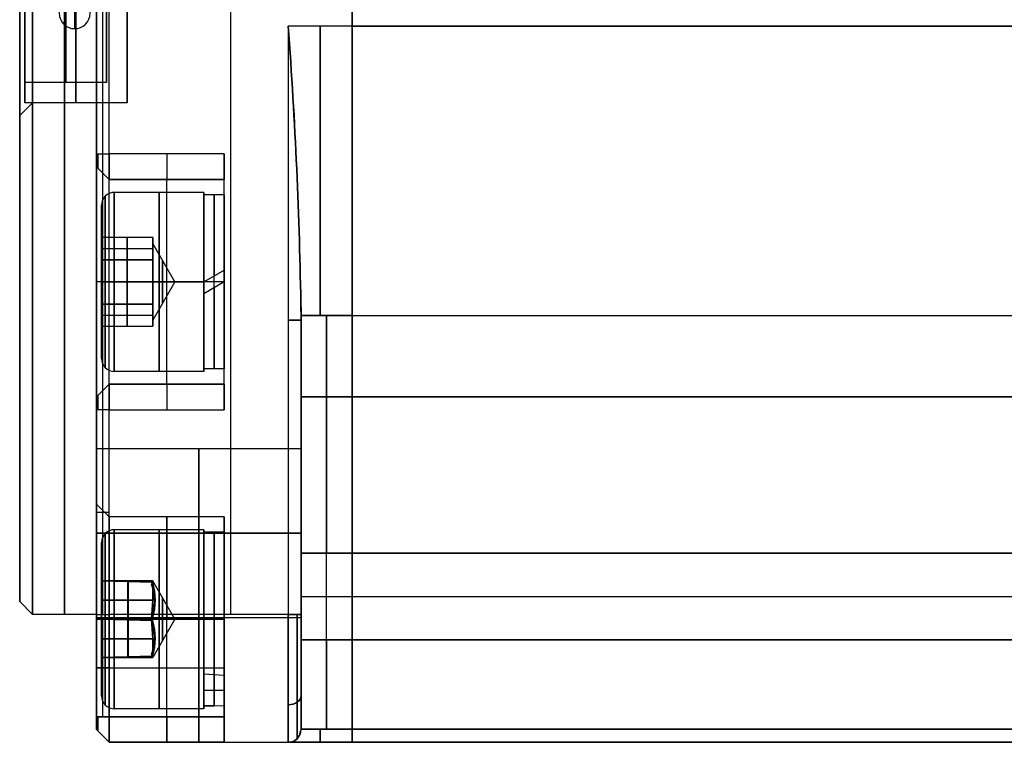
# Model space of a CAD drawing. Extents: x -33 to 118, y -45 to 98.
# Tile 1 of 28: x 4 to 43, y -37 to -9. Entities that reach past the tile are written whole.
import ezdxf

# ---------------------------------------------------------------- set-up
doc = ezdxf.new("R2010")
doc.units = 0
doc.layers.add('DEFAULT', color=7, linetype='CONTINUOUS')

msp = doc.modelspace()

# ---------------------------------------------------------------- linework, layer by layer
at = {"layer": 'DEFAULT'}
for p, q in [((7.324, -14.348, 42.227), (7.324, 37.652, 42.227)), ((7.574, -14.348, 42.477), (7.574, 37.652, 42.477)), ((7.824, -14.348, 42.727), (7.824, 37.652, 42.727)), ((12.574, -32.348, -37.273), (12.574, 37.652, -37.273)), ((12.574, -32.348, 42.727), (12.574, 37.652, 42.727)), ((7.324, 19.652, -36.773), (7.324, -32.348, -36.773)), ((7.574, -32.348, -37.023), (7.574, 19.652, -37.023)), ((7.824, -32.348, -37.273), (7.824, 19.652, -37.273)), ((17.324, -9.348, -37.273), (17.324, 14.652, -37.273)), ((17.324, -9.348, 42.727), (17.324, 14.652, 42.727)), ((17.324, 14.652, -37.273), (17.324, -9.348, -37.273)), ((17.324, 14.652, 42.727), (17.324, -9.348, 42.727)), ((7.724, -11.548, 2.727), (7.724, -8.848, 2.727)), ((17.324, -9.348, -37.273), (14.824, -9.348, -37.273)), ((14.824, -9.348, -37.273), (14.824, -32.348, -37.273)), ((14.824, -9.348, 42.727), (14.824, -32.348, 42.727)), ((17.324, -9.348, 42.727), (14.824, -9.348, 42.727)), ((17.324, -9.348, -37.273), (94.324, -9.348, -37.273)), ((94.324, -9.348, 42.727), (17.324, -9.348, 42.727)), ((7.724, -11.548, 2.727), (4.524, -11.548, 2.727)), ((4.524, -12.348, 2.727), (4.524, -11.548, 2.727)), ((4.824, -12.348, 2.727), (4.324, -12.848, 2.727)), ((8.524, -12.348, 2.727), (4.524, -12.348, 2.727)), ((4.324, -31.848, 2.727), (4.324, -12.848, 2.727)), ((7.324, -14.348, 42.227), (7.824, -14.348, 42.727)), ((12.324, -14.348, 42.727), (7.824, -14.348, 42.727)), ((12.324, -24.348, 42.727), (12.324, -14.348, 42.727)), ((7.324, -14.848, 37.916), (7.324, -14.848, 41.727)), ((7.324, -14.848, 37.916), (7.824, -15.348, 37.916)), ((7.824, -15.348, 41.727), (7.324, -14.848, 41.727)), ((7.324, -14.848, 39.822), (7.824, -15.348, 39.822)), ((7.574, -15.098, 37.916), (7.574, -15.098, 41.727)), ((7.824, -15.348, 37.916), (7.824, -15.348, 41.727)), ((12.324, -15.348, 37.916), (7.824, -15.348, 37.916)), ((7.824, -15.348, 41.727), (12.324, -15.348, 41.727)), ((7.824, -15.348, 39.822), (12.324, -15.348, 39.822)), ((10.074, -15.348, 37.916), (10.074, -15.348, 41.727)), ((12.324, -15.348, 41.727), (12.324, -15.348, 37.916)), ((12.324, -17.134, 38.322), (12.324, -15.348, 38.322)), ((11.524, -15.848, 37.916), (8.024, -15.848, 37.916)), ((12.324, -15.948, 37.916), (11.524, -15.948, 37.916)), ((7.524, -17.616, 37.916), (7.524, -16.348, 37.916)), ((9.524, -17.616, 37.916), (7.524, -17.616, 37.916)), ((7.524, -17.616, 37.916), (7.524, -18.482, 36.416)), ((7.524, -18.482, 39.416), (7.524, -17.616, 37.916)), ((8.524, -17.616, 37.916), (8.524, -18.482, 36.416)), ((8.524, -18.482, 39.416), (8.524, -17.616, 37.916)), ((9.524, -18.482, 36.416), (9.524, -17.616, 37.916)), ((9.524, -17.616, 37.916), (9.524, -18.482, 39.416)), ((7.524, -18.049, 37.166), (9.524, -18.049, 37.166)), ((7.524, -18.049, 38.666), (9.524, -18.049, 38.666)), ((10.39, -19.348, 37.916), (9.524, -17.848, 37.916)), ((7.524, -20.214, 39.416), (7.524, -18.482, 39.416)), ((7.524, -18.482, 36.416), (7.524, -20.214, 36.416)), ((7.524, -18.482, 36.416), (9.524, -18.482, 36.416)), ((9.524, -18.482, 39.416), (7.524, -18.482, 39.416)), ((8.524, -18.482, 36.416), (8.524, -20.214, 36.416)), ((8.524, -20.214, 39.416), (8.524, -18.482, 39.416)), ((9.524, -20.214, 36.416), (9.524, -18.482, 36.416)), ((9.524, -18.482, 39.416), (9.524, -20.214, 39.416)), ((11.524, -19.348, 41.316), (12.324, -18.886, 41.285)), ((7.824, -19.348, 33.916), (7.324, -19.348, 33.416)), ((7.524, -19.348, 40.916), (7.524, -19.348, 39.416)), ((7.524, -19.348, 36.416), (7.524, -19.348, 34.916)), ((7.524, -19.348, 36.416), (9.524, -19.348, 36.416)), ((7.524, -19.348, 39.416), (9.524, -19.348, 39.416)), ((12.324, -19.348, 33.916), (7.824, -19.348, 33.916)), ((11.524, -19.348, 34.416), (8.024, -19.348, 34.416)), ((8.024, -19.348, 41.416), (11.524, -19.348, 41.416)), ((10.39, -19.348, 37.916), (9.524, -19.348, 39.416)), ((10.39, -19.348, 37.916), (9.524, -19.348, 36.416)), ((10.39, -19.348, 37.916), (9.524, -20.848, 37.916)), ((12.324, -19.348, 34.516), (11.524, -19.348, 34.516)), ((12.324, -19.348, 41.316), (11.524, -19.81, 41.285)), ((12.324, -19.348, 33.916), (12.324, -19.348, 35.666)), ((12.324, -19.348, 40.166), (12.324, -19.348, 42.727)), ((7.524, -20.214, 36.416), (9.524, -20.214, 36.416)), ((9.524, -20.214, 39.416), (7.524, -20.214, 39.416)), ((7.524, -20.214, 36.416), (7.524, -21.08, 37.916)), ((7.524, -21.08, 37.916), (7.524, -20.214, 39.416)), ((8.524, -20.214, 36.416), (8.524, -21.08, 37.916)), ((8.524, -21.08, 37.916), (8.524, -20.214, 39.416)), ((9.524, -21.08, 37.916), (9.524, -20.214, 36.416)), ((9.524, -20.214, 39.416), (9.524, -21.08, 37.916)), ((7.524, -20.647, 37.166), (9.524, -20.647, 37.166)), ((7.524, -20.647, 38.666), (9.524, -20.647, 38.666)), ((15.324, -32.348, -36.773), (15.324, -20.506, -36.773)), ((15.324, -20.506, 42.227), (15.324, -32.348, 42.227)), ((15.324, -20.665, -36.758), (17.324, -20.665, -36.758)), ((17.324, -20.665, 42.213), (15.324, -20.665, 42.213)), ((17.324, -20.665, -36.758), (94.324, -20.665, -36.758)), ((17.324, -20.665, 42.213), (94.324, -20.665, 42.213)), ((7.524, -21.08, 37.916), (9.524, -21.08, 37.916)), ((7.524, -22.348, 37.916), (7.524, -21.08, 37.916)), ((12.324, -23.348, 38.322), (12.324, -21.561, 38.322)), ((11.524, -22.848, 37.916), (8.024, -22.848, 37.916)), ((12.324, -22.748, 37.916), (11.524, -22.748, 37.916)), ((7.824, -23.348, 37.916), (7.324, -23.848, 37.916)), ((7.324, -23.848, 41.727), (7.824, -23.348, 41.727)), ((7.824, -23.348, 39.822), (7.324, -23.848, 39.822)), ((7.824, -23.348, 41.727), (7.824, -23.348, 37.916)), ((12.324, -23.348, 37.916), (7.824, -23.348, 37.916)), ((12.324, -23.348, 41.727), (7.824, -23.348, 41.727)), ((7.824, -23.348, 39.822), (12.324, -23.348, 39.822)), ((10.074, -23.348, 41.727), (10.074, -23.348, 37.916)), ((12.324, -23.348, 37.916), (12.324, -23.348, 41.727)), ((7.324, -23.848, 41.727), (7.324, -23.848, 37.916)), ((7.574, -23.598, 37.916), (7.574, -23.598, 41.727)), ((15.324, -23.848, -33.273), (15.324, -23.848, -29.873)), ((15.324, -23.848, 35.327), (15.324, -23.848, 38.727)), ((17.324, -23.848, -29.873), (15.324, -23.848, -29.873)), ((17.324, -23.848, -33.273), (15.324, -23.848, -33.273)), ((15.324, -23.848, 38.727), (17.324, -23.848, 38.727)), ((15.324, -23.848, 35.327), (17.324, -23.848, 35.327)), ((15.324, -23.848, -31.573), (17.324, -23.848, -31.573)), ((15.324, -23.848, 37.027), (17.324, -23.848, 37.027)), ((16.324, -23.848, -33.273), (16.324, -23.848, -29.873)), ((16.324, -23.848, 38.727), (16.324, -23.848, 35.327)), ((94.324, -23.848, -29.873), (17.324, -23.848, -29.873)), ((17.324, -23.848, -33.273), (17.324, -23.848, -29.873)), ((94.324, -23.848, -33.273), (17.324, -23.848, -33.273)), ((17.324, -23.848, 38.727), (94.324, -23.848, 38.727)), ((17.324, -23.848, 38.727), (17.324, -23.848, 35.327)), ((17.324, -23.848, 35.327), (94.324, -23.848, 35.327)), ((17.324, -23.848, -31.573), (94.324, -23.848, -31.573)), ((17.324, -23.848, 37.027), (94.324, -23.848, 37.027)), ((17.324, -23.848, -29.873), (17.324, -23.848, -33.273)), ((17.324, -23.848, 35.327), (17.324, -23.848, 38.727)), ((15.324, -25.904, -28.602), (15.324, -23.982, -28.602)), ((15.324, -25.904, 34.056), (15.324, -23.982, 34.056)), ((7.324, -32.348, 42.227), (7.324, -24.348, 42.227)), ((7.824, -24.348, 42.727), (7.324, -24.348, 42.227)), ((7.574, -32.348, 42.477), (7.574, -24.348, 42.477)), ((7.824, -32.348, 42.727), (7.824, -24.348, 42.727)), ((7.824, -24.348, 42.727), (12.324, -24.348, 42.727)), ((7.324, -25.868, -29.093), (15.324, -25.868, -29.093)), ((7.324, -25.868, 34.547), (15.324, -25.868, 34.547)), ((7.824, -28.537, -19.273), (7.324, -28.037, -19.273)), ((7.324, -28.348, 42.227), (7.824, -28.348, 42.727)), ((12.324, -28.537, -19.273), (7.824, -28.537, -19.273)), ((12.324, -30.287, -19.273), (12.324, -28.537, -19.273)), ((15.324, -28.677, -23.907), (15.324, -28.677, -25.829)), ((15.324, -28.677, -32.356), (15.324, -28.677, -36.773)), ((15.324, -28.677, 42.227), (15.324, -28.677, 37.81)), ((15.324, -28.677, 31.284), (15.324, -28.677, 29.361)), ((15.324, -29.168, 37.847), (7.324, -29.168, 37.847)), ((7.324, -29.168, 31.247), (15.324, -29.168, 31.247)), ((15.324, -29.168, -25.793), (7.324, -29.168, -25.793)), ((7.324, -29.168, -32.393), (15.324, -29.168, -32.393)), ((11.524, -29.037, -19.273), (8.024, -29.037, -19.273)), ((12.324, -29.137, -19.273), (11.524, -29.137, -19.273)), ((7.524, -31.037, -19.273), (7.524, -29.537, -19.273)), ((15.324, -29.948, -23.773), (15.324, -33.348, -23.773)), ((15.324, -33.348, 29.227), (15.324, -29.948, 29.227)), ((15.324, -29.948, -23.773), (17.324, -29.948, -23.773)), ((17.324, -29.948, 29.227), (15.324, -29.948, 29.227)), ((16.324, -33.348, -23.773), (16.324, -29.948, -23.773)), ((16.324, -33.348, 29.227), (16.324, -29.948, 29.227)), ((17.324, -33.348, -23.773), (17.324, -29.948, -23.773)), ((17.324, -29.948, -23.773), (94.324, -29.948, -23.773)), ((94.324, -29.948, 29.227), (17.324, -29.948, 29.227)), ((17.324, -33.348, 29.227), (17.324, -29.948, 29.227)), ((17.324, -29.948, -23.773), (17.324, -33.348, -23.773)), ((17.324, -29.948, 29.227), (17.324, -33.348, 29.227)), ((7.524, -31.037, -18.407), (7.524, -31.037, -20.139)), ((7.524, -32.537, -17.541), (7.524, -31.037, -18.407)), ((7.524, -31.037, -18.407), (9.524, -31.087, -18.378)), ((9.524, -31.037, -18.465), (7.524, -31.037, -18.407)), ((7.524, -31.037, -20.139), (9.524, -31.037, -20.139)), ((7.524, -31.037, -20.139), (7.524, -32.537, -21.005)), ((7.524, -31.037, -19.273), (9.524, -31.037, -19.273)), ((8.542, -31.037, -18.436), (8.542, -31.037, -20.139)), ((8.542, -31.037, -20.139), (8.542, -32.511, -20.99)), ((8.578, -32.51, -17.556), (8.578, -31.063, -18.391)), ((9.524, -31.037, -19.273), (9.474, -31.162, -18.479)), ((9.524, -31.037, -19.273), (9.524, -31.037, -18.465)), ((9.524, -31.037, -20.139), (9.524, -31.037, -19.273)), ((9.524, -31.037, -20.139), (9.524, -31.787, -20.572)), ((9.524, -31.184, -19.922), (9.524, -31.037, -19.922)), ((10.39, -32.537, -19.273), (9.524, -31.037, -19.273)), ((9.524, -31.412, -20.355), (9.524, -31.412, -20.265)), ((4.324, -31.848, 2.727), (4.824, -32.348, 2.727)), ((7.524, -31.774, -17.981), (9.633, -31.774, -17.981)), ((7.524, -31.787, -20.572), (9.524, -31.787, -20.572)), ((9.474, -32.537, -20.86), (9.524, -31.787, -20.572)), ((9.524, -32.486, -20.976), (9.524, -31.787, -20.572)), ((15.324, -31.648, -23.773), (17.324, -31.648, -23.773)), ((15.324, -31.648, 29.227), (17.324, -31.648, 29.227)), ((17.324, -31.648, -23.773), (94.324, -31.648, -23.773)), ((17.324, -31.648, 29.227), (94.324, -31.648, 29.227)), ((7.324, -32.348, 2.727), (4.824, -32.348, 2.727)), ((7.324, -32.348, 42.227), (7.824, -32.348, 42.727)), ((7.324, -32.348, -36.773), (7.824, -32.348, -37.273)), ((7.324, -36.848, 2.727), (7.324, -32.348, 2.727)), ((7.324, -32.468, 34.547), (15.324, -32.468, 34.547)), ((7.324, -32.468, -29.093), (15.324, -32.468, -29.093)), ((7.324, -36.348, -23.773), (7.324, -32.537, -23.773)), ((7.324, -32.537, -14.773), (7.324, -36.348, -14.773)), ((7.324, -32.537, -14.773), (7.824, -32.537, -15.273)), ((7.824, -32.537, -23.273), (7.324, -32.537, -23.773)), ((9.524, -32.486, -17.57), (7.524, -32.537, -17.541)), ((7.524, -32.537, -21.005), (9.524, -32.486, -20.976)), ((7.524, -34.037, -18.407), (7.524, -32.537, -17.541)), ((7.524, -32.537, -17.541), (9.524, -32.587, -17.57)), ((9.524, -32.587, -20.976), (7.524, -32.537, -21.005)), ((7.524, -32.537, -21.005), (7.524, -34.037, -20.139)), ((7.524, -32.537, -16.273), (7.524, -32.537, -17.541)), ((7.524, -32.537, -21.005), (7.524, -32.537, -22.273)), ((7.574, -36.348, -15.023), (7.574, -32.537, -15.023)), ((7.574, -36.348, -23.523), (7.574, -32.537, -23.523)), ((14.824, -32.348, -37.273), (7.824, -32.348, -37.273)), ((14.824, -32.348, 42.727), (7.824, -32.348, 42.727)), ((7.824, -32.537, -15.273), (7.824, -36.348, -15.273)), ((7.824, -36.348, -23.273), (7.824, -32.537, -23.273)), ((12.324, -32.537, -15.273), (7.824, -32.537, -15.273)), ((12.324, -32.537, -23.273), (7.824, -32.537, -23.273)), ((11.524, -32.537, -22.773), (8.024, -32.537, -22.773)), ((8.024, -32.537, -15.773), (11.524, -32.537, -15.773)), ((8.542, -32.562, -20.99), (8.542, -34.037, -20.139)), ((8.578, -34.01, -18.391), (8.578, -32.563, -17.556)), ((10.39, -32.537, -19.273), (9.474, -32.537, -17.686)), ((9.524, -33.287, -20.572), (9.474, -32.537, -20.86)), ((10.39, -32.537, -19.273), (9.474, -32.537, -20.86)), ((10.39, -32.537, -19.273), (9.524, -34.037, -19.273)), ((9.524, -33.287, -20.572), (9.524, -32.587, -20.976)), ((10.074, -36.348, -15.273), (10.074, -32.537, -15.273)), ((10.074, -36.348, -23.273), (10.074, -32.537, -23.273)), ((12.324, -32.537, -22.673), (11.524, -32.537, -22.673)), ((11.524, -32.537, -15.873), (12.324, -32.537, -15.873)), ((12.324, -36.348, -15.273), (12.324, -32.537, -15.273)), ((12.324, -32.537, -23.273), (12.324, -36.348, -23.273)), ((15.324, -36.848, -28.602), (15.324, -32.431, -28.602)), ((15.324, -36.848, 34.056), (15.324, -32.431, 34.056)), ((12.324, -32.942, -23.273), (12.324, -32.942, -21.486)), ((12.324, -32.942, -17.059), (12.324, -32.942, -15.273)), ((7.524, -33.287, -20.572), (9.524, -33.287, -20.572)), ((7.524, -33.299, -17.981), (9.633, -33.299, -17.981)), ((9.524, -34.037, -20.139), (9.524, -33.287, -20.572)), ((15.324, -33.348, -23.773), (17.324, -33.348, -23.773)), ((17.324, -33.348, 29.227), (15.324, -33.348, 29.227)), ((17.324, -33.348, -23.773), (94.324, -33.348, -23.773)), ((94.324, -33.348, 29.227), (17.324, -33.348, 29.227)), ((9.524, -33.662, -20.355), (9.524, -33.662, -20.265)), ((9.524, -33.986, -18.378), (7.524, -34.037, -18.407)), ((7.524, -34.037, -20.139), (7.524, -34.037, -18.407)), ((9.524, -34.037, -20.139), (7.524, -34.037, -20.139)), ((7.524, -34.037, -18.407), (9.524, -34.037, -18.465)), ((7.524, -35.537, -19.273), (7.524, -34.037, -19.273)), ((7.524, -34.037, -19.273), (9.524, -34.037, -19.273)), ((8.542, -34.037, -20.139), (8.542, -34.037, -18.436)), ((9.474, -33.911, -18.479), (9.524, -34.037, -19.273)), ((9.524, -34.037, -19.922), (9.524, -33.889, -19.922)), ((9.524, -34.037, -19.273), (9.524, -34.037, -20.139)), ((9.524, -34.037, -18.465), (9.524, -34.037, -19.273)), ((7.824, -34.442, -15.273), (7.324, -34.442, -14.773)), ((7.324, -34.442, -23.773), (7.824, -34.442, -23.273)), ((7.824, -34.442, -15.273), (12.324, -34.442, -15.273)), ((7.824, -34.442, -23.273), (12.324, -34.442, -23.273)), ((11.524, -34.687, -19.735), (11.524, -35.905, -19.735)), ((12.324, -34.737, -19.273), (11.524, -34.687, -19.735)), ((11.924, -35.929, -19.504), (11.924, -34.724, -19.504)), ((12.324, -35.937, -19.273), (12.324, -34.737, -19.273)), ((12.324, -37.348, -19.273), (12.324, -34.787, -19.273)), ((17.324, -37.348, 2.727), (17.324, -34.948, 2.727)), ((11.524, -35.312, -19.735), (12.324, -35.312, -19.273)), ((11.524, -36.037, -19.273), (8.024, -36.037, -19.273)), ((11.524, -35.937, -19.273), (12.324, -35.905, -18.811)), ((12.324, -35.937, -19.273), (11.524, -35.905, -19.735)), ((7.824, -36.348, -15.273), (7.324, -36.348, -14.773)), ((7.324, -36.348, -23.773), (7.824, -36.348, -23.273)), ((7.824, -36.348, -15.273), (12.324, -36.348, -15.273)), ((12.324, -36.348, -23.273), (7.824, -36.348, -23.273)), ((7.324, -36.848, -32.273), (7.324, -36.848, -24.273)), ((7.324, -36.848, -14.273), (7.324, -36.848, 37.727)), ((7.324, -36.848, 37.727), (7.824, -37.348, 37.727)), ((7.824, -37.348, -14.273), (7.324, -36.848, -14.273)), ((7.324, -36.848, -24.273), (7.824, -37.348, -24.273)), ((7.824, -37.348, -32.273), (7.324, -36.848, -32.273)), ((7.824, -37.348, 11.727), (7.324, -36.848, 11.727)), ((7.824, -37.348, -28.273), (7.324, -36.848, -28.273)), ((17.324, -36.833, -20.59), (15.324, -36.833, -20.59)), ((15.324, -36.833, 26.045), (17.324, -36.833, 26.045)), ((15.324, -36.848, -20.431), (15.324, -36.848, -32.273)), ((15.324, -36.848, 37.727), (15.324, -36.848, 25.885)), ((94.324, -36.833, -20.59), (17.324, -36.833, -20.59)), ((17.324, -36.833, 26.045), (94.324, -36.833, 26.045)), ((7.574, -37.098, -14.273), (7.574, -37.098, 37.727)), ((7.574, -37.098, -32.273), (7.574, -37.098, -24.273)), ((7.824, -37.348, 37.727), (7.824, -37.348, -14.273)), ((7.824, -37.348, -24.273), (7.824, -37.348, -32.273)), ((7.824, -37.348, 37.727), (14.824, -37.348, 37.727)), ((7.824, -37.348, -14.273), (12.324, -37.348, -14.273)), ((12.324, -37.348, -24.273), (7.824, -37.348, -24.273)), ((7.824, -37.348, -32.273), (14.824, -37.348, -32.273)), ((7.824, -37.348, 2.727), (17.324, -37.348, 2.727)), ((12.324, -37.348, -14.273), (12.324, -37.348, -24.273)), ((12.574, -37.348, 37.727), (12.574, -37.348, -32.273)), ((14.824, -37.348, -32.273), (14.824, -37.348, -9.273)), ((14.824, -37.348, -9.273), (17.324, -37.348, -9.273)), ((17.324, -37.348, 14.727), (14.824, -37.348, 14.727)), ((14.824, -37.348, 14.727), (14.824, -37.348, 37.727)), ((17.324, -37.348, 14.727), (94.324, -37.348, 14.727)), ((17.324, -37.348, -9.273), (17.324, -37.348, 14.727)), ((94.324, -37.348, -9.273), (17.324, -37.348, -9.273)), ((94.324, -37.348, 2.727), (17.324, -37.348, 2.727)), ((17.324, -37.348, -9.273), (17.324, -37.348, 14.727))]:
    msp.add_line(p, q, dxfattribs=at)
at = {"layer": 'DEFAULT', "extrusion": (1, 0, 0)}
msp.add_circle((-32.537, -19.273, 9.913), 0.826, dxfattribs=at)
at = {"layer": 'DEFAULT', "extrusion": (1, 1.28722e-17, 0)}
for start, end in [(0, 180), (180, 0)]:
    msp.add_arc((2.652, 2.727, 4.324), 34.5, start, end, dxfattribs=at)
at = {"layer": 'DEFAULT', "extrusion": (1, 0, 0)}
for centre, radius, start, end in [((2.652, 2.727, 4.324), 15.5, 90, 270), ((2.652, 2.727, 4.824), 35, 180, 270), ((2.652, 2.727, 6.074), 35, 90, 270), ((2.652, 2.727, 6.124), 14.2, 90, 270), ((2.652, 2.727, 6.524), 15, 90, 270), ((2.652, 2.727, 7.324), 35, 90, 270), ((2.652, 2.727, 8.524), 15, 90, 270), ((2.652, 2.727, 17.324), 37.6, 90, 270), ((-9.348, 87.477, 16.074), 124.75, 264.79488, 270), ((-9.348, -82.023, 16.074), 124.75, 90, 95.20512), ((-9.348, 87.477, 17.324), 124.75, 264.79488, 270), ((-9.348, -82.023, 17.324), 124.75, 90, 95.20512), ((-14.348, 41.727, 7.375), 0.551, 90, 180), ((-14.348, 41.727, 10.074), 1, 90, 180), ((-19.348, 37.916, 10.074), 4, 180, 0), ((-19.348, 37.916, 11.524), 3.5, 270, 90), ((-19.348, 37.916, 9.774), 3.5, 270, 90), ((-19.348, 37.916, 11.524), 3.4, 270, 90), ((-19.348, 37.916, 11.924), 3.4, 270, 86.0962), ((-19.348, 37.916, 12.324), 3.4, 270, 82.1924), ((-19.348, 37.916, 12.324), 2.25, 270, 90), ((-19.348, 37.916, 17.324), 2.25, 270, 90), ((-19.348, 37.916, 9.913), 0.826, 270, 90), ((-19.348, 37.916, 9.774), 3.5, 90, 270), ((-19.348, 37.916, 9.913), 0.826, 90, 270), ((-19.348, 37.916, 11.524), 3.5, 90, 270), ((-19.348, 37.916, 11.524), 3.4, 97.8076, 270), ((-19.348, 37.916, 11.924), 3.4, 93.9038, 270), ((-19.348, 37.916, 12.324), 3.4, 90, 270), ((-19.348, 37.916, 12.324), 2.25, 90, 270), ((-19.348, 37.916, 17.324), 2.25, 90, 270), ((-9.348, -82.023, 15.324), 124.75, 95.13154, 95.20512), ((-20.348, -33.273, 16.324), 3.5, 180, 264.7949), ((-20.348, 38.727, 16.324), 3.5, 95.2051, 180), ((-24.348, 41.727, 10.074), 1, 0, 90), ((-24.348, 41.727, 12.324), 1, 0, 90), ((-24.348, 41.727, 7.375), 0.551, 0, 90), ((-29.948, -29.873, 16.324), 6.1, 0, 90), ((-29.948, 35.327, 16.324), 6.1, 270, 0), ((-29.948, -29.873, 17.324), 6.1, 360, 90), ((-29.168, -29.093, 7.324), 3.3, 270, 90), ((-29.168, 34.547, 7.324), 3.3, 270, 90), ((-29.168, -29.093, 11.324), 3.3, 270, 90), ((-29.168, 34.547, 11.324), 3.3, 270, 90), ((-32.537, -19.273, 10.074), 4, 270, 90), ((-29.168, 34.547, 7.324), 3.3, 90, 270), ((-29.168, -29.093, 7.324), 3.3, 90, 270), ((-32.537, -19.273, 9.774), 3.5, 270, 90), ((-29.168, 34.547, 11.324), 3.3, 90, 270), ((-29.168, -29.093, 11.324), 3.3, 90, 270), ((-32.537, -19.273, 11.524), 3.5, 270, 90), ((-32.537, -19.273, 11.524), 3.4, 270, 90), ((-32.537, -19.273, 11.924), 3.4, 270, 90), ((-32.537, -19.273, 12.324), 3.4, 270, 90), ((-32.537, -19.273, 7.524), 3, 270, 90), ((-32.537, -19.273, 12.324), 2.25, 270, 90), ((-32.537, -19.273, 17.324), 2.25, 270, 90), ((-32.537, -19.273, 7.524), 3, 90, 270), ((-32.537, -19.273, 9.774), 3.5, 90, 270), ((-32.348, 37.727, 11.324), 5, 90, 180), ((-32.348, -32.273, 11.324), 5, 180, 270), ((-32.537, -19.273, 11.524), 3.5, 90, 270), ((-32.537, -19.273, 11.524), 3.4, 90, 180), ((-32.537, -19.273, 11.924), 3.4, 90, 176.0962), ((-32.537, -19.273, 11.924), 3.4, 183.8947, 270), ((-32.537, -19.273, 12.324), 3.4, 90, 172.1924), ((-32.537, -19.273, 12.324), 2.25, 90, 270), ((-32.348, 37.727, 15.324), 4.5, 90, 180), ((-33.348, -20.273, 16.324), 3.5, 185.2051, 270), ((-33.348, 25.727, 16.324), 3.5, 90, 174.7949), ((-36.348, -24.273, 7.375), 0.551, 90, 180), ((-36.348, -14.273, 7.375), 0.551, 180, 270), ((-36.348, -14.273, 10.074), 1, 180, 270), ((-36.348, -24.273, 10.074), 1, 90, 180), ((87.402, 14.727, 15.324), 124.75, 174.79488, 174.86846), ((87.402, -9.273, 15.324), 124.75, 185.13154, 185.20512), ((87.402, 14.727, 16.074), 124.75, 174.79488, 180), ((87.402, -9.273, 16.074), 124.75, 180, 185.20512), ((87.402, 14.727, 17.324), 124.75, 174.79488, 180), ((87.402, -9.273, 17.324), 124.75, 180, 185.20512)]:
    msp.add_arc(centre, radius, start, end, dxfattribs=at)
at = {"layer": 'DEFAULT', "extrusion": (1, -1.25096e-16, 0)}
msp.add_arc((2.652, 2.727, 4.524), 14.2, 90, 270, dxfattribs=at)
at = {"layer": 'DEFAULT', "extrusion": (1, 1.18424e-16, 1.75302e-33)}
msp.add_arc((2.652, 2.727, 4.524), 15, 90, 270, dxfattribs=at)
at = {"layer": 'DEFAULT', "extrusion": (1, 0, 5.92119e-17)}
msp.add_arc((2.652, 2.727, 4.824), 15, 90, 270, dxfattribs=at)
at = {"layer": 'DEFAULT', "extrusion": (1, 0, -2.53765e-17)}
msp.add_arc((2.652, 2.727, 4.824), 35, 90, 180, dxfattribs=at)
at = {"layer": 'DEFAULT', "extrusion": (1, -7.34032e-17, -1.07761e-32)}
msp.add_arc((2.652, 2.727, 6.474), 12.1, 90, 270, dxfattribs=at)
at = {"layer": 'DEFAULT', "extrusion": (1, 0, 3.12739e-17)}
msp.add_arc((2.652, 2.727, 7.724), 14.2, 90, 270, dxfattribs=at)
at = {"layer": 'DEFAULT'}
for centre, radius, start, end in [((6.474, -8.848, 2.727), 0.6, 90, 270), ((6.474, -8.848, 2.727), 0.6, 270, 90), ((8.024, -16.348, 37.916), 0.5, 90, 180), ((8.024, -22.348, 37.916), 0.5, 180, 270), ((8.024, -29.537, -19.273), 0.5, 90, 180), ((8.024, -35.537, -19.273), 0.5, 180, 270), ((14.824, -36.848, -32.273), 0.5, 270, 0), ((14.824, -36.848, 37.727), 0.5, 270, 0), ((14.824, -36.848, -20.773), 0.5, 270, 0), ((14.824, -36.848, 26.227), 0.5, 270, 0)]:
    msp.add_arc(centre, radius, start, end, dxfattribs=at)
at = {"layer": 'DEFAULT', "extrusion": (0.838858, 0.061825, 0.540827)}
msp.add_arc((-10.42, 66.008, -8.301), 104.983, 263.89993, 270.0046, dxfattribs=at)
at = {"layer": 'DEFAULT', "extrusion": (0.838875, 0.061825, -0.540802)}
msp.add_arc((-10.42, -61.422, -11.249), 104.986, 89.9954, 96.09995, dxfattribs=at)
at = {"layer": 'DEFAULT', "extrusion": (1, 3.95761e-14, 8.84486e-13)}
msp.add_arc((-9.348, 87.477, 17.324), 124.75, 264.79488, 270, dxfattribs=at)
at = {"layer": 'DEFAULT', "extrusion": (1, 4.40049e-14, -2.57722e-12)}
msp.add_arc((-9.348, -82.023, 17.324), 124.75, 90, 95.20512, dxfattribs=at)
at = {"layer": 'DEFAULT', "extrusion": (1, -3.33369e-11, 3.33351e-11)}
msp.add_arc((-14.348, 41.727, 7.324), 0.5, 90, 180, dxfattribs=at)
at = {"layer": 'DEFAULT', "extrusion": (1, -2.11315e-11, 1.93996e-11)}
msp.add_arc((-14.348, 41.727, 7.824), 1, 90, 180, dxfattribs=at)
at = {"layer": 'DEFAULT', "extrusion": (1, 1.77636e-15, -1.0877e-31)}
msp.add_arc((-14.348, 41.727, 12.324), 1, 90, 180, dxfattribs=at)
at = {"layer": 'DEFAULT', "extrusion": (1, -8.90547e-13, -3.0157e-27)}
msp.add_arc((-19.348, 37.916, 7.324), 4.5, 180, 0, dxfattribs=at)
at = {"layer": 'DEFAULT', "extrusion": (1, 1.60372e-12, 1.17627e-27)}
msp.add_arc((-19.348, 37.916, 7.824), 4, 180, 0, dxfattribs=at)
at = {"layer": 'DEFAULT', "extrusion": (1, -2.22045e-16, 4.21623e-31)}
msp.add_arc((-19.348, 37.916, 12.324), 4, 180, 0, dxfattribs=at)
at = {"layer": 'DEFAULT', "extrusion": (1, -5.29694e-16, 4.76979e-30)}
msp.add_arc((-19.348, 37.916, 7.67), 3.354, 180, 360, dxfattribs=at)
at = {"layer": 'DEFAULT', "extrusion": (1, -3.9727e-16, 1.32423e-16)}
msp.add_arc((-19.348, 37.916, 7.67), 3.354, 360, 180, dxfattribs=at)
at = {"layer": 'DEFAULT', "extrusion": (1, 5.07531e-16, -2.0607e-30)}
msp.add_arc((-19.348, 37.916, 8.024), 3.5, 270, 0, dxfattribs=at)
at = {"layer": 'DEFAULT', "extrusion": (1, 5.07531e-16, 5.07531e-16)}
msp.add_arc((-19.348, 37.916, 8.024), 3.5, 360, 90, dxfattribs=at)
at = {"layer": 'DEFAULT', "extrusion": (1, -1.4803e-16, -7.40149e-16)}
msp.add_arc((-19.348, 37.916, 7.524), 3, 180, 360, dxfattribs=at)
at = {"layer": 'DEFAULT', "extrusion": (1, -1.4803e-16, 7.40149e-16)}
msp.add_arc((-19.348, 37.916, 7.524), 3, 360, 180, dxfattribs=at)
at = {"layer": 'DEFAULT', "extrusion": (1, 0, 1.09956e-12)}
for start, end in [(270, 90), (90, 270)]:
    msp.add_arc((-19.348, 37.916, 9.524), 1.5, start, end, dxfattribs=at)
at = {"layer": 'DEFAULT', "extrusion": (1.7154e-14, 1, 1.7154e-14)}
msp.add_arc((-8.024, 34.916, -19.348), 0.5, 270, 360, dxfattribs=at)
at = {"layer": 'DEFAULT', "extrusion": (0, 1, 0)}
for centre, start, end in [((-8.024, 40.916, -19.348), 0, 90), ((-14.824, -36.773, -20.848), 180, 270), ((-14.824, 42.227, -20.848), 90, 180), ((-14.824, 42.227, -32.348), 90, 180)]:
    msp.add_arc(centre, 0.5, start, end, dxfattribs=at)
at = {"layer": 'DEFAULT', "extrusion": (1, -5.07531e-16, 5.07531e-16)}
msp.add_arc((-19.348, 37.916, 8.024), 3.5, 90, 180, dxfattribs=at)
at = {"layer": 'DEFAULT', "extrusion": (1, -5.07531e-16, -5.07531e-16)}
msp.add_arc((-19.348, 37.916, 8.024), 3.5, 180, 270, dxfattribs=at)
at = {"layer": 'DEFAULT', "extrusion": (1, 1.56684e-12, 1.71996e-11)}
msp.add_arc((-9.348, 87.477, 15.324), 124.75, 264.79488, 264.86846, dxfattribs=at)
at = {"layer": 'DEFAULT', "extrusion": (1, 5.53575e-16, 5.05438e-16)}
msp.add_arc((-20.348, -33.273, 15.324), 3.5, 180, 264.7949, dxfattribs=at)
at = {"layer": 'DEFAULT', "extrusion": (1, 5.53575e-16, -5.05438e-16)}
msp.add_arc((-20.348, 38.727, 15.324), 3.5, 95.2051, 180, dxfattribs=at)
at = {"layer": 'DEFAULT', "extrusion": (1, -6.09995e-14, 8.59825e-14)}
msp.add_arc((-20.348, -33.273, 17.324), 3.5, 180, 264.7949, dxfattribs=at)
at = {"layer": 'DEFAULT', "extrusion": (1, -8.36926e-13, 8.56903e-13)}
msp.add_arc((-20.348, 38.727, 17.324), 3.5, 95.2051, 180, dxfattribs=at)
at = {"layer": 'DEFAULT', "extrusion": (1, 1.00587e-15, -1.00858e-16)}
msp.add_arc((-20.348, -33.273, 17.324), 3.5, 180, 264.7949, dxfattribs=at)
at = {"layer": 'DEFAULT', "extrusion": (1, 1.11634e-15, -4.56801e-30)}
msp.add_arc((-20.348, 38.727, 17.324), 3.5, 95.2051, 180, dxfattribs=at)
at = {"layer": 'DEFAULT', "extrusion": (1, -1.0794e-11, -1.17319e-11)}
msp.add_arc((-24.348, 41.727, 7.824), 1, 0, 90, dxfattribs=at)
at = {"layer": 'DEFAULT', "extrusion": (1, 2.386e-11, 2.38654e-11)}
msp.add_arc((-24.348, 41.727, 7.324), 0.5, 360, 90, dxfattribs=at)
at = {"layer": 'DEFAULT', "extrusion": (1, -2.91206e-16, -2.91206e-16)}
msp.add_arc((-29.948, -29.873, 15.324), 6.1, 0, 90, dxfattribs=at)
at = {"layer": 'DEFAULT', "extrusion": (1, -2.91206e-16, 2.91206e-16)}
msp.add_arc((-29.948, 35.327, 15.324), 6.1, 270, 0, dxfattribs=at)
at = {"layer": 'DEFAULT', "extrusion": (1, -3.78568e-14, -4.6593e-14)}
msp.add_arc((-29.948, -29.873, 17.324), 6.1, 0, 90, dxfattribs=at)
at = {"layer": 'DEFAULT', "extrusion": (1, -3.78568e-14, 4.42633e-14)}
msp.add_arc((-29.948, 35.327, 17.324), 6.1, 270, 0, dxfattribs=at)
at = {"layer": 'DEFAULT', "extrusion": (1, 5.82412e-16, -1.16482e-15)}
msp.add_arc((-29.948, 35.327, 17.324), 6.1, 270, 0, dxfattribs=at)
at = {"layer": 'DEFAULT', "extrusion": (1, 5.3829e-16, 0)}
for centre in [(-29.168, -29.093, 15.324), (-29.168, 34.547, 15.324)]:
    msp.add_arc(centre, 3.3, 270, 90, dxfattribs=at)
at = {"layer": 'DEFAULT', "extrusion": (1, 0, -8.90448e-13)}
msp.add_arc((-32.537, -19.273, 7.324), 4.5, 270, 90, dxfattribs=at)
at = {"layer": 'DEFAULT', "extrusion": (1, 0, 2.917e-12)}
msp.add_arc((-32.537, -19.273, 7.824), 4, 270, 90, dxfattribs=at)
at = {"layer": 'DEFAULT', "extrusion": (1, 0, -2.22045e-16)}
msp.add_arc((-32.537, -19.273, 12.324), 4, 270, 90, dxfattribs=at)
at = {"layer": 'DEFAULT', "extrusion": (1, 2.64847e-16, -1.1223e-30)}
msp.add_arc((-32.537, -19.273, 7.67), 3.354, 270, 90, dxfattribs=at)
at = {"layer": 'DEFAULT', "extrusion": (1, 5.07531e-16, -1.03035e-30)}
msp.add_arc((-32.537, -19.273, 8.024), 3.5, 270, 90, dxfattribs=at)
at = {"layer": 'DEFAULT', "extrusion": (1, -5.3829e-16, 0)}
for centre in [(-29.168, 34.547, 15.324), (-29.168, -29.093, 15.324)]:
    msp.add_arc(centre, 3.3, 90, 270, dxfattribs=at)
at = {"layer": 'DEFAULT', "extrusion": (-0.029429, 0.499783, 0.86565)}
msp.add_arc((-5.042, 18.822, -31.85), 2.668, 159.7761, 194.3878, dxfattribs=at)
at = {"layer": 'DEFAULT', "extrusion": (1, -1.77941e-11, 1.02748e-11)}
msp.add_arc((-32.537, -19.273, 9.524), 1.5, 300, 360, dxfattribs=at)
at = {"layer": 'DEFAULT', "extrusion": (-7.20862e-14, 0.5, 0.866025)}
msp.add_arc((-6.574, 18.541, -31.459), 3.059, 164.6827, 195.3173, dxfattribs=at)
at = {"layer": 'DEFAULT', "extrusion": (1, -5.76921e-13, -2.37894e-12)}
msp.add_arc((-32.348, 37.727, 7.324), 4.5, 90, 180, dxfattribs=at)
at = {"layer": 'DEFAULT', "extrusion": (1, 1.55767e-12, 1.80202e-13)}
msp.add_arc((-32.348, -32.273, 7.324), 4.5, 180, 270, dxfattribs=at)
at = {"layer": 'DEFAULT', "extrusion": (-3.4308e-14, 1, -3.4308e-14)}
msp.add_arc((-8.024, -22.273, -32.537), 0.5, 270, 360, dxfattribs=at)
at = {"layer": 'DEFAULT', "extrusion": (4.85189e-14, 1, -2.00972e-14)}
msp.add_arc((-8.024, -16.273, -32.537), 0.5, 360, 90, dxfattribs=at)
at = {"layer": 'DEFAULT', "extrusion": (1, -2.64847e-16, 1.40288e-30)}
msp.add_arc((-32.537, -19.273, 7.67), 3.354, 90, 270, dxfattribs=at)
at = {"layer": 'DEFAULT', "extrusion": (1, 2.28795e-12, -9.44134e-13)}
msp.add_arc((-32.348, 37.727, 7.824), 5, 90, 180, dxfattribs=at)
at = {"layer": 'DEFAULT', "extrusion": (1, 1.45342e-12, 2.26557e-12)}
msp.add_arc((-32.348, -32.273, 7.824), 5, 180, 270, dxfattribs=at)
at = {"layer": 'DEFAULT', "extrusion": (1, -5.07531e-16, 1.03035e-30)}
msp.add_arc((-32.537, -19.273, 8.024), 3.5, 90, 270, dxfattribs=at)
at = {"layer": 'DEFAULT', "extrusion": (-0.029429, -0.499783, 0.86565)}
msp.add_arc((8.867, -37.411, 0.673), 2.668, 345.6122, 20.2239, dxfattribs=at)
at = {"layer": 'DEFAULT', "extrusion": (-8.22036e-15, -0.5, 0.866025)}
msp.add_arc((6.574, -37.814, 1.078), 3.059, 344.6827, 15.3173, dxfattribs=at)
at = {"layer": 'DEFAULT', "extrusion": (1, -2.44111e-16, 1.5339e-15)}
msp.add_arc((-32.537, -19.273, 11.524), 3.4, 187.8076, 270, dxfattribs=at)
at = {"layer": 'DEFAULT', "extrusion": (1, -1.1281e-30, 1.04492e-15)}
msp.add_arc((-32.537, -19.273, 12.324), 3.4, 180, 270, dxfattribs=at)
at = {"layer": 'DEFAULT', "extrusion": (1, -1.42109e-15, 1.77636e-15)}
msp.add_arc((-32.348, 37.727, 14.824), 5, 90, 180, dxfattribs=at)
at = {"layer": 'DEFAULT', "extrusion": (1, 0, -3.55271e-16)}
msp.add_arc((-32.348, -32.273, 14.824), 5, 180, 270, dxfattribs=at)
at = {"layer": 'DEFAULT', "extrusion": (2.84217e-14, 1, -1.42109e-14)}
msp.add_arc((-14.824, -36.773, -32.348), 0.5, 180, 270, dxfattribs=at)
at = {"layer": 'DEFAULT', "extrusion": (1, 2.49915e-15, 1.03518e-15)}
msp.add_arc((-32.348, -32.273, 15.178), 4.854, 180, 270, dxfattribs=at)
at = {"layer": 'DEFAULT', "extrusion": (1, -1.14238e-15, 1.50837e-15)}
msp.add_arc((-32.348, 37.727, 15.178), 4.854, 90, 180, dxfattribs=at)
at = {"layer": 'DEFAULT', "extrusion": (1, 9.53001e-16, 9.53001e-16)}
msp.add_arc((-32.348, -32.273, 15.324), 4.5, 180, 270, dxfattribs=at)
at = {"layer": 'DEFAULT', "extrusion": (1, 1.57898e-15, 0)}
msp.add_arc((-32.537, -19.273, 17.324), 2.25, 90, 270, dxfattribs=at)
at = {"layer": 'DEFAULT', "extrusion": (1, 1.58735e-11, 6.95754e-12)}
msp.add_arc((-32.537, -19.273, 9.524), 1.5, 180, 240, dxfattribs=at)
at = {"layer": 'DEFAULT', "extrusion": (1, 1.01088e-15, 5.48981e-16)}
msp.add_arc((-33.348, -20.273, 15.324), 3.5, 185.2051, 270, dxfattribs=at)
at = {"layer": 'DEFAULT', "extrusion": (1, 5.05438e-16, -5.53575e-16)}
msp.add_arc((-33.348, 25.727, 15.324), 3.5, 90, 174.7949, dxfattribs=at)
at = {"layer": 'DEFAULT', "extrusion": (1, -7.83419e-13, -9.84177e-13)}
msp.add_arc((-33.348, -20.273, 17.324), 3.5, 185.2051, 270, dxfattribs=at)
at = {"layer": 'DEFAULT', "extrusion": (1, 7.71162e-14, -8.11116e-14)}
msp.add_arc((-33.348, 25.727, 17.324), 3.5, 90, 174.7949, dxfattribs=at)
at = {"layer": 'DEFAULT', "extrusion": (1, -9.35876e-16, -1.02501e-15)}
msp.add_arc((-33.348, -20.273, 17.324), 3.5, 185.2051, 270, dxfattribs=at)
at = {"layer": 'DEFAULT', "extrusion": (1, -9.18409e-16, 1.00588e-15)}
msp.add_arc((-33.348, 25.727, 17.324), 3.5, 90, 174.7949, dxfattribs=at)
at = {"layer": 'DEFAULT', "extrusion": (-4.15449e-15, 0.707107, -0.707107)}
msp.add_arc((-14.824, -50.194, -0.053), 0.5, 180, 270, dxfattribs=at)
at = {"layer": 'DEFAULT', "extrusion": (-2.42569e-14, 0.707107, 0.707107)}
msp.add_arc((-14.824, 54.051, 3.804), 0.5, 90, 180, dxfattribs=at)
at = {"layer": 'DEFAULT', "extrusion": (1, -2.02167e-11, 1.89608e-11)}
msp.add_arc((-36.348, -24.273, 7.324), 0.5, 90, 180, dxfattribs=at)
at = {"layer": 'DEFAULT', "extrusion": (1, -2.66667e-11, -2.66756e-11)}
msp.add_arc((-36.348, -14.273, 7.324), 0.5, 180, 270, dxfattribs=at)
at = {"layer": 'DEFAULT', "extrusion": (1, -2.39897e-12, -1.50013e-11)}
msp.add_arc((-36.348, -24.273, 7.824), 1, 90, 180, dxfattribs=at)
at = {"layer": 'DEFAULT', "extrusion": (1, 3.66818e-12, 1.93268e-12)}
msp.add_arc((-36.348, -14.273, 7.824), 1, 180, 270, dxfattribs=at)
at = {"layer": 'DEFAULT', "extrusion": (1, 6.41966e-30, 6.41966e-30)}
msp.add_arc((-36.348, -14.273, 12.324), 1, 180, 270, dxfattribs=at)
at = {"layer": 'DEFAULT', "extrusion": (1, 3.55271e-15, -2.52435e-29)}
msp.add_arc((-36.348, -24.273, 12.324), 1, 90, 180, dxfattribs=at)
at = {"layer": 'DEFAULT', "extrusion": (0.838875, 0.540802, 0.061825)}
msp.add_arc((65.48, -12.964, -8.335), 104.986, 177.71298, 183.81753, dxfattribs=at)
at = {"layer": 'DEFAULT', "extrusion": (0.838858, 0.540827, -0.061825)}
msp.add_arc((65.478, 18.408, -8.674), 104.983, 176.18252, 182.28719, dxfattribs=at)
at = {"layer": 'DEFAULT', "extrusion": (1, 4.03171e-13, -2.30346e-14)}
msp.add_arc((87.402, 14.727, 17.324), 124.75, 174.79488, 180, dxfattribs=at)
at = {"layer": 'DEFAULT', "extrusion": (1, 1.34264e-12, 2.11622e-14)}
msp.add_arc((87.402, -9.273, 17.324), 124.75, 180, 185.20512, dxfattribs=at)

doc.saveas('drawing.dxf')
